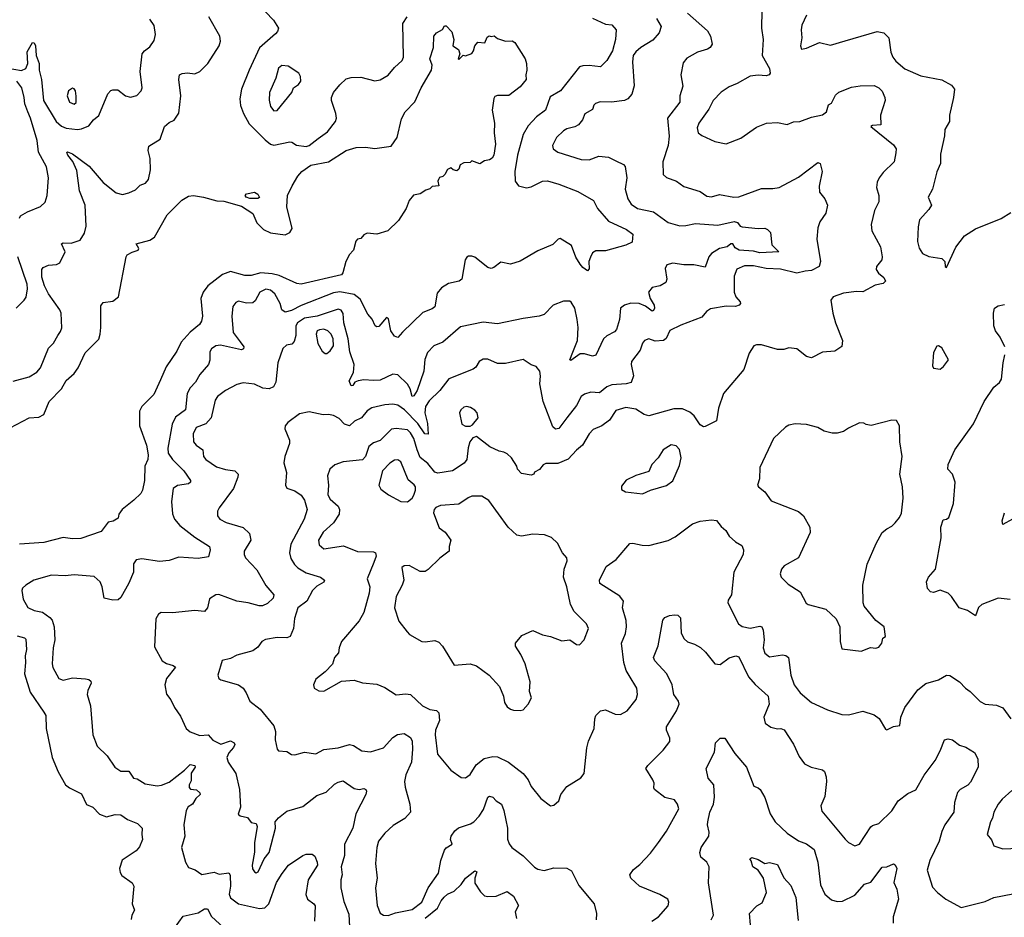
# Model space of a CAD drawing. Extents: x 2199565 to 2323334, y 894172 to 1018966.
# Tile 19 of 256: x 2224216 to 2230334, y 929392 to 934968. Entities that reach past the tile are written whole.
import ezdxf

# ---------------------------------------------------------------- set-up
doc = ezdxf.new("R2010")
doc.units = 0

msp = doc.modelspace()

# ---------------------------------------------------------------- linework, layer by layer
at = {"layer": '0CON10XD'}
for points in [[(2225695, 935066.2), (2225793.9, 934963.9), (2225823.3, 934915), (2225818.8, 934895), (2225805, 934878.8), (2225707, 934793), (2225641.2, 934655), (2225593.4, 934536.6), (2225583.2, 934475), (2225587.9, 934435), (2225606, 934385), (2225640.9, 934320.9), (2225740.5, 934220.5), (2225775, 934194.4), (2225795, 934188.1), (2225895, 934208.5), (2225906.9, 934206.9), (2225935, 934187.8), (2225995, 934180.4), (2226015, 934185.5), (2226070.5, 934229.5), (2226129.4, 934270.6), (2226177.6, 934335), (2226183.5, 934355), (2226181.2, 934385), (2226154.1, 934465), (2226153.8, 934485), (2226165, 934515.6), (2226205, 934563.3), (2226245, 934600), (2226275, 934609.2), (2226335, 934610), (2226422.3, 934587.7), (2226456.6, 934593.4), (2226505, 934622), (2226545, 934671.2), (2226593.3, 934715), (2226600, 934735), (2226595.8, 934944.2), (2226624.3, 934985.7)], [(2224175, 932722.5), (2224275, 932749.4), (2224321.7, 932778.3), (2224344.4, 932805), (2224395, 932928), (2224425, 932957.5), (2224453.1, 933005), (2224470.3, 933029.7), (2224477, 933053), (2224472.9, 933145), (2224465.5, 933165), (2224395, 933264.5), (2224369.4, 933315), (2224352.7, 933367.3), (2224353.3, 933416.7), (2224362.5, 933427.5), (2224395, 933442.2), (2224445, 933447.3), (2224465, 933458.1), (2224497.8, 933525), (2224475.8, 933575), (2224485, 933580.5), (2224535, 933580), (2224591.7, 933598.3), (2224619.4, 933640.6), (2224629.6, 933685), (2224622.3, 933815), (2224588.1, 933905), (2224570.7, 934030.7), (2224546, 934086), (2224514.4, 934125), (2224508.3, 934141.7), (2224513.9, 934146.1), (2224545, 934134.4), (2224648.3, 934058.3), (2224735.4, 933955.4), (2224815, 933892.5), (2224855, 933880.6), (2224895, 933891.1), (2224935, 933910.8), (2224965, 933938.8), (2224997.3, 933952.7), (2225015.7, 933974.3), (2225029.2, 934035), (2225025.6, 934105), (2225014.5, 934155), (2225018.5, 934181.5), (2225088, 934225), (2225115, 934304), (2225145, 934329.4), (2225175.9, 934344.1), (2225204, 934386), (2225216.9, 934495), (2225203.8, 934595), (2225208.8, 934625), (2225225.8, 934634.2), (2225258.3, 934638.3), (2225305, 934630.8), (2225335, 934645.6), (2225384.5, 934695.5), (2225455.7, 934805), (2225462.9, 934835), (2225460, 934865), (2225392, 934985)], [(2228365, 935008), (2228488.9, 934898.9), (2228507.5, 934865), (2228518, 934815), (2228506.2, 934795), (2228490, 934785), (2228426.7, 934765), (2228361.7, 934728.3), (2228339.5, 934700.5), (2228324.4, 934625), (2228336.9, 934555), (2228318.1, 934495), (2228318.1, 934455), (2228241.9, 934355), (2228251.8, 934245), (2228244.7, 934185), (2228212.9, 934085), (2228214.3, 934005), (2228235, 933987.1), (2228296.2, 933965), (2228342.1, 933932.1), (2228445, 933899.4), (2228485, 933871.9), (2228515, 933867.8), (2228565, 933880.6), (2228654.3, 933865.7), (2228685, 933866.7), (2228825, 933918.9), (2228895, 933918.1), (2228935, 933924.4), (2229055, 933988.9), (2229175, 934081.2), (2229190, 934075), (2229202.5, 934025), (2229184.4, 933934.4), (2229185.8, 933895.8), (2229218.8, 933855), (2229236.2, 933815), (2229225.7, 933765), (2229188.7, 933711.3), (2229175.6, 933675), (2229170, 933605), (2229190.9, 933465), (2229184.2, 933435), (2229135, 933409.1), (2229096.4, 933406.4), (2229045, 933393.2), (2228942.6, 933417.4), (2228855, 933421.5), (2228775, 933438.9), (2228718.7, 933438.7), (2228672.4, 933417.6), (2228654.7, 933375.3), (2228655.9, 933275), (2228665.8, 933245.8), (2228692.5, 933215), (2228694, 933205), (2228686, 933195), (2228663.8, 933186.2), (2228605, 933187.5), (2228508.3, 933171.7), (2228484, 933155), (2228455, 933118.6), (2228325, 933070.5), (2228255, 933036.2), (2228232.1, 932987.9), (2228215.6, 932974.4), (2228165, 932971.2), (2228125, 932985.6), (2228098, 932975), (2228085, 932958.8), (2228070.6, 932915), (2228018.2, 932845), (2228015.5, 932825), (2228030, 932755), (2228015.6, 932714.4), (2227985, 932706.5), (2227895, 932700), (2227865, 932687.1), (2227819.5, 932650.5), (2227765, 932653.6), (2227725, 932642.2), (2227705, 932625.8), (2227675, 932570), (2227615.8, 932494.2), (2227565, 932427.5), (2227544.4, 932424.4), (2227527.8, 932437.8), (2227468.8, 932595), (2227447.5, 932705), (2227452.5, 932752.5), (2227448.8, 932785), (2227425, 932813.3), (2227394.3, 932824.3), (2227345, 932856), (2227235, 932832.5), (2227185, 932831.2), (2227125, 932858), (2227095, 932858.8), (2227070, 932845), (2227050.7, 932809.3), (2227034.1, 932795.9), (2226882.6, 932737.4), (2226826.2, 932665), (2226760.2, 932599.8), (2226738, 932565), (2226732.4, 932525), (2226749.6, 932459.6), (2226755, 932392.5), (2226734.1, 932395), (2226689.8, 932459.8), (2226607.2, 932545), (2226565, 932573.2), (2226535, 932578.9), (2226485, 932575.4), (2226405, 932556.5), (2226375, 932538.1), (2226339.2, 932495), (2226296.4, 932473.6), (2226265, 932445.6), (2226235, 932454.5), (2226200.6, 932490.6), (2226165, 932509.4), (2226135, 932515.7), (2226102.3, 932512.3), (2226015, 932531.2), (2225955, 932518.8), (2225881.2, 932465), (2225866.2, 932445), (2225863.6, 932426.4), (2225892.5, 932355), (2225893.3, 932335), (2225864, 932255), (2225857.5, 932215), (2225874.2, 932155), (2225866.7, 932075), (2225876.4, 932056.4), (2225925, 932041.2), (2225965, 932013.8), (2225985, 931983.3), (2226002.5, 931925), (2225982.9, 931865), (2225900.4, 931709.6), (2225892.9, 931655), (2225899.8, 931619.8), (2225922.7, 931582.7), (2225943.5, 931563.5), (2225995, 931531.8), (2226084.3, 931504.3), (2226110, 931485), (2226105, 931473.8), (2226062.4, 931447.6), (2226035, 931422), (2226000, 931355), (2225945, 931313.8), (2225923.2, 931246.8), (2225917.1, 931185), (2225895.8, 931135), (2225875, 931128.5), (2225815, 931130), (2225743.6, 931116.4), (2225720, 931105), (2225695, 931070), (2225665, 931046.2), (2225565, 931020), (2225525, 931000), (2225475, 930987.5), (2225448, 930895), (2225453.3, 930875), (2225465, 930866.2), (2225575, 930835.7), (2225603.8, 930815), (2225623.8, 930785), (2225645, 930733.3), (2225710, 930685), (2225795, 930580), (2225805.6, 930545.6), (2225804.3, 930494.3), (2225815.8, 930435.8), (2225823.3, 930425), (2225875, 930422), (2225905, 930403.8), (2225925, 930400), (2225985, 930417.5), (2226055, 930406), (2226105, 930434.3), (2226195, 930444.5), (2226265, 930464.4), (2226289.1, 930459.1), (2226342.5, 930425), (2226395, 930418.6), (2226475.7, 930445), (2226535, 930508.6), (2226563.9, 930526.1), (2226605, 930533.3), (2226645, 930508.6), (2226654.6, 930485), (2226657.3, 930435), (2226650, 930355), (2226615, 930276.2), (2226607.1, 930235), (2226610.9, 930200.9), (2226640, 930095), (2226644, 930045), (2226610, 930005), (2226537.4, 929962.6), (2226484.2, 929915), (2226446.2, 929863.8), (2226434.5, 929825), (2226426.9, 929725), (2226436.2, 929635), (2226427.1, 929575), (2226436.7, 929465), (2226455, 929418), (2226477.5, 929405), (2226505, 929403.1), (2226550.9, 929419.1), (2226655, 929439.7), (2226714.4, 929485.6), (2226754.7, 929575.3), (2226818.8, 929665), (2226833.2, 929745), (2226855, 929808.8), (2226865, 929823.8), (2226902.5, 929845), (2226893.8, 929875), (2226896.2, 929895), (2226920.7, 929929.3), (2226942.4, 929947.6), (2227017.6, 929972.4), (2227038, 929985), (2227070.4, 930019.6), (2227097.8, 930062.2), (2227125, 930138.8), (2227135, 930143.8), (2227155, 930138.8), (2227176.1, 930116.1), (2227208.8, 930095), (2227224.5, 930054.5), (2227236.5, 929995), (2227246.1, 929945), (2227246.3, 929876.3), (2227257.2, 929847.2), (2227274.2, 929825), (2227344, 929774), (2227415, 929702.9), (2227435, 929690), (2227475, 929681.9), (2227535, 929699.4), (2227615, 929696), (2227645, 929680), (2227689.5, 929589.5), (2227785.8, 929475), (2227799.2, 929415), (2227798.6, 929375)], [(2228828.1, 935025), (2228825.6, 934915), (2228835.6, 934844.4), (2228829.1, 934745), (2228874.3, 934665), (2228880, 934635), (2228873.8, 934625), (2228855, 934618.9), (2228805, 934621.9), (2228755, 934615.7), (2228675, 934571.4), (2228625, 934551.4), (2228575, 934518), (2228525.6, 934465), (2228497.4, 934412.6), (2228435.7, 934325), (2228425.8, 934295), (2228432, 934265), (2228455, 934248), (2228535, 934211.4), (2228605, 934197.1), (2228697.9, 934232.1), (2228795, 934300), (2228855.9, 934324.1), (2228925, 934328.8), (2228985, 934316.7), (2229025, 934332), (2229064, 934336), (2229135, 934362), (2229205, 934377.5), (2229230, 934395), (2229241.7, 934438.3), (2229260, 934450), (2229285, 934498.8), (2229305, 934518), (2229385, 934549.2), (2229437.7, 934557.7), (2229525, 934558.8), (2229554.1, 934544.1), (2229575, 934523.3), (2229592, 934485), (2229594, 934465), (2229564.2, 934375), (2229567.5, 934315), (2229515, 934311.2), (2229503.8, 934305), (2229645, 934190.9), (2229662.2, 934165), (2229659.1, 934140.9), (2229649.2, 934085), (2229580.9, 934019.1), (2229556, 933985), (2229545, 933957.5), (2229540.8, 933925), (2229554.3, 933875), (2229554.4, 933835.6), (2229527.9, 933782.1), (2229507.1, 933695), (2229511.4, 933655), (2229565, 933556.2), (2229574.6, 933495), (2229572.9, 933475), (2229540.6, 933435), (2229536.9, 933415), (2229552.4, 933392.4), (2229586, 933365), (2229595.8, 933344.2), (2229580.3, 933329.7), (2229532.4, 933317.6), (2229455, 933278), (2229415, 933280), (2229335, 933268.6), (2229271.2, 933245), (2229256.7, 933225), (2229267.8, 933145), (2229284.7, 933084.7), (2229328, 932975), (2229323.6, 932936.4), (2229281.7, 932908.3), (2229205, 932901.2), (2229135, 932866.7), (2229105, 932876), (2229045, 932922.9), (2228995, 932928.1), (2228965, 932919.2), (2228925, 932918), (2228825, 932948.6), (2228795, 932948.6), (2228778.3, 932941.7), (2228748.8, 932895), (2228715.8, 932794.2), (2228590, 932645), (2228558, 932555), (2228546, 932475), (2228475, 932441.2), (2228465, 932438.8), (2228445, 932451.2), (2228405.9, 932505.9), (2228380.3, 932530.3), (2228335, 932550.4), (2228279.8, 932550.2), (2228125, 932506.1), (2228095.2, 932515.2), (2228045, 932548.4), (2227982.4, 932557.6), (2227920.9, 932539.1), (2227880, 932480), (2227832.5, 932445), (2227778.3, 932421.7), (2227754.4, 932395.6), (2227712.5, 932325), (2227675, 932293.5), (2227625, 932237.5), (2227560.3, 932209.7), (2227485, 932211.2), (2227468, 932202), (2227445, 932172.5), (2227415, 932157.5), (2227410, 932145), (2227395, 932137.5), (2227335, 932147.5), (2227310, 932175), (2227304, 932195), (2227272.5, 932245), (2227245, 932270.8), (2227225, 932282), (2227195, 932286.7), (2227137.5, 932315), (2227055, 932377.5), (2227030.7, 932369.3), (2227013.3, 932345), (2227001.7, 932308.3), (2226994.1, 932235.9), (2226978.3, 932211.7), (2226905.5, 932164.5), (2226815, 932151.1), (2226795, 932157.1), (2226751.5, 932211.5), (2226705, 932248.6), (2226684.8, 932294.8), (2226665.2, 932365), (2226645, 932400.4), (2226625, 932420), (2226555, 932428.8), (2226526, 932424), (2226455.8, 932354.2), (2226415, 932338.9), (2226385, 932315.5), (2226365.5, 932255), (2226346, 932234), (2226225, 932220.6), (2226175, 932202.7), (2226143.2, 932175), (2226129.2, 932135), (2226134.1, 932075), (2226130.8, 932015), (2226145, 931988.1), (2226195.7, 931945), (2226202.9, 931925), (2226201.1, 931895), (2226165, 931841.9), (2226101.9, 931785), (2226072.5, 931735), (2226076.7, 931705), (2226105, 931681.2), (2226228.3, 931698.3), (2226315, 931664), (2226415, 931661.4), (2226427.5, 931655), (2226430, 931635), (2226417.1, 931595), (2226374, 931495), (2226390.6, 931445), (2226388.1, 931405), (2226354.4, 931285), (2226325.8, 931234.2), (2226215.7, 931105), (2226200.8, 931065), (2226197.5, 931035), (2226171.4, 931005), (2226159.2, 930965), (2226114.2, 930915.8), (2226055, 930871.2), (2226041.2, 930835), (2226046.2, 930815), (2226075, 930797.5), (2226105, 930795.8), (2226215, 930858), (2226295, 930864), (2226345, 930848.8), (2226435, 930840), (2226485, 930820), (2226555, 930773.3), (2226615, 930780), (2226645, 930776), (2226718, 930705), (2226765, 930681.9), (2226805, 930677.1), (2226821.2, 930661.2), (2226823.6, 930615), (2226799.5, 930555), (2226797.8, 930525), (2226812.5, 930405), (2226894.6, 930304.6), (2226959.1, 930259.1), (2226985, 930257.5), (2227015, 930278), (2227051.7, 930338.3), (2227102.7, 930377.3), (2227155, 930390), (2227185, 930387.5), (2227252.5, 930355), (2227344.3, 930285), (2227374.4, 930245), (2227393.1, 930205), (2227455, 930128.8), (2227514.1, 930084.1), (2227535, 930088.8), (2227565.5, 930114.5), (2227578.8, 930155), (2227615, 930203.3), (2227702.3, 930257.7), (2227724.2, 930285.8), (2227740, 930445), (2227750, 930485), (2227786.2, 930565), (2227788.8, 930625), (2227796.7, 930645), (2227825, 930673.3), (2227855, 930680), (2227915, 930654), (2227948.8, 930651.2), (2227991.2, 930675), (2228046, 930745), (2228054, 930775), (2228050.8, 930815), (2228003.8, 930893.8), (2227984.6, 930924.6), (2227970, 930975), (2227955.6, 931094.4), (2227979.2, 931155), (2227986.9, 931195), (2227984.4, 931235), (2227961.2, 931315), (2227968, 931355), (2227945, 931385.8), (2227820.8, 931465), (2227818, 931485), (2227859.5, 931570.5), (2227922, 931615), (2228007.3, 931712.7), (2228025, 931715.6), (2228083.1, 931703.1), (2228125, 931702), (2228245, 931732.7), (2228288, 931755), (2228396.7, 931835), (2228445, 931852), (2228515, 931861.2), (2228545, 931856.7), (2228575, 931818.8), (2228603.8, 931795), (2228625, 931760), (2228664.5, 931724.5), (2228702.1, 931702.1), (2228712.5, 931675), (2228711.9, 931645), (2228652.5, 931535), (2228638.6, 931395), (2228618.3, 931361.7), (2228615.8, 931345), (2228682.5, 931215), (2228705, 931198.9), (2228755, 931186.9), (2228815, 931199.4), (2228827.5, 931195), (2228836.4, 931175), (2228841.2, 931115), (2228835.4, 931065), (2228845, 931032), (2228875, 931010.5), (2228955, 931021.1), (2228977.3, 931017.3), (2228994, 931005), (2229007.3, 930895), (2229029.1, 930835), (2229065.3, 930785.3), (2229135, 930726.5), (2229235, 930680.8), (2229325, 930650.8), (2229365, 930650), (2229455, 930671.9), (2229525, 930650), (2229555.8, 930625.8), (2229595, 930560), (2229605, 930556.7), (2229645, 930577.5), (2229685, 930582.5), (2229691.2, 930635), (2229715.8, 930694.2), (2229795.8, 930804.2), (2229845.8, 930844.2), (2229925, 930865.7), (2229975.8, 930895.8), (2229995, 930894.3), (2230056, 930855), (2230092, 930815), (2230121.2, 930795), (2230185, 930732.5), (2230215, 930716.2), (2230285, 930709.2), (2230325, 930693.8), (2230374.5, 930624.5)], [(2229105.8, 934995), (2229075.8, 934934.2), (2229070.8, 934905), (2229076, 934855), (2229066.7, 934805), (2229073.3, 934785), (2229105, 934790), (2229185, 934826.2), (2229255, 934808.8), (2229345, 934836.9), (2229545, 934894.3), (2229585, 934886), (2229615.5, 934855.5), (2229628.5, 934765), (2229641.1, 934735), (2229659.6, 934709.6), (2229715, 934661.5), (2229815, 934618.6), (2229945, 934594.3), (2230005, 934560), (2230024, 934535), (2230019.2, 934485), (2229994.2, 934375), (2229994, 934335), (2229963.8, 934285), (2229963, 934247), (2229938.3, 934131.7), (2229937.5, 934075), (2229915, 934022.5), (2229888, 933915), (2229861.2, 933865), (2229880.8, 933815), (2229865, 933788.8), (2229806.7, 933725), (2229798.3, 933681.7), (2229795, 933590), (2229805, 933547.5), (2229826.2, 933515), (2229865, 933495.8), (2229945, 933484), (2229963.8, 933465), (2229967.5, 933435), (2229975, 933427.5), (2230033.8, 933555), (2230085.7, 933624.3), (2230155, 933668.8), (2230315, 933733.3), (2230375, 933768.8)], [(2224132.5, 934667.5), (2224227.6, 934652.4), (2224255, 934664.2), (2224267.3, 934695), (2224262.6, 934767.4), (2224295, 934825.7), (2224305, 934823.1), (2224313.2, 934805), (2224318.7, 934745), (2224336, 934695), (2224336.7, 934655), (2224352, 934595), (2224364.7, 934465), (2224442.7, 934335), (2224475, 934306.2), (2224505, 934293.7), (2224575, 934285.3), (2224600.9, 934289.1), (2224645, 934308.5), (2224674.4, 934345), (2224707.2, 934372.8), (2224763, 934507), (2224782.2, 934527.8), (2224795, 934532.5), (2224825, 934530.8), (2224873.3, 934495), (2224905, 934486.9), (2224944.4, 934495.6), (2224970, 934525), (2224977.5, 934545), (2224963.9, 934645), (2224977.9, 934755), (2224990.6, 934775), (2225025, 934799.2), (2225051.7, 934838.3), (2225060, 934875), (2225052.3, 934932.3), (2225025, 934971.2)], [(2224157.4, 932432.6), (2224275, 932493.6), (2224335, 932498.1), (2224365.4, 932514.6), (2224400, 932595), (2224476.1, 932673.9), (2224504, 932726), (2224555, 932768.9), (2224579.6, 932805), (2224622.7, 932897.3), (2224707.2, 932982.8), (2224716.9, 933015), (2224720, 933055), (2224719.5, 933190.5), (2224735, 933211.2), (2224795, 933218.5), (2224829.2, 933245), (2224876.7, 933495), (2224884.2, 933505.8), (2224915, 933523.8), (2224952.5, 933535), (2224956.4, 933546.4), (2224940, 933575), (2225025, 933598), (2225052.6, 933617.4), (2225133.2, 933755), (2225224.4, 933845.6), (2225265, 933871.2), (2225295.3, 933874.7), (2225358, 933865), (2225441.7, 933841.7), (2225485, 933840), (2225595, 933809.5), (2225665, 933762.7), (2225690, 933705), (2225730, 933665), (2225775, 933642.9), (2225865, 933631.4), (2225895, 933645.8), (2225908.9, 933671.1), (2225875.4, 933805), (2225880.8, 933875), (2225908.5, 933935), (2225945, 933995.6), (2225970, 934025), (2226025, 934064), (2226135, 934085.5), (2226245, 934155.7), (2226306.4, 934173.6), (2226364.1, 934175.9), (2226422.9, 934167.1), (2226525, 934181.9), (2226561.4, 934235), (2226587.8, 934352.2), (2226612, 934395), (2226672, 934458), (2226710, 934545), (2226775.5, 934654.5), (2226778.6, 934685), (2226764.7, 934725.3), (2226786.2, 934795), (2226790, 934865), (2226805, 934886.7), (2226843, 934907), (2226855, 934930), (2226865, 934930), (2226901.7, 934891.7), (2226913.8, 934845), (2226907.5, 934805), (2226941.7, 934781.7), (2226950, 934755), (2226940, 934725), (2226945, 934720), (2226972.5, 934747.5), (2226985, 934742.5), (2227025, 934757.5), (2227035.9, 934774.1), (2227043.9, 934806.1), (2227063, 934827), (2227107, 934823), (2227120, 934860), (2227133.3, 934866.7), (2227145, 934862.5), (2227165, 934866.7), (2227185, 934850), (2227235, 934833.3), (2227275, 934836), (2227293.3, 934825), (2227357.1, 934725), (2227365.8, 934695), (2227366.4, 934653.6), (2227360, 934625), (2227362.5, 934595), (2227325, 934550), (2227255, 934497.5), (2227183.9, 934496.1), (2227168.8, 934491.2), (2227161.2, 934478.8), (2227152.5, 934405), (2227167.1, 934325), (2227164.2, 934265), (2227172.2, 934195), (2227161.4, 934125), (2227152.7, 934107.3), (2227135, 934096.2), (2227105, 934090), (2227075, 934071.2), (2227025, 934090), (2227015, 934080), (2226975, 934077.5), (2226952.5, 934065), (2226945, 934040), (2226931.7, 934028.3), (2226910, 934035), (2226895, 934047.5), (2226875, 934037.5), (2226857.5, 934005), (2226846.1, 933993.9), (2226825, 933986.7), (2226817.5, 933975), (2226813.8, 933963.8), (2226820, 933935), (2226778.3, 933931.7), (2226765, 933917.5), (2226740.5, 933909.5), (2226705, 933886.2), (2226662.9, 933877.1), (2226635.8, 933844.2), (2226618, 933795), (2226569.8, 933720.2), (2226504.4, 933655.6), (2226435, 933635.7), (2226375, 933640.8), (2226355, 933631.2), (2226335, 933607.5), (2226315, 933603.3), (2226305, 933592.5), (2226290.6, 933535), (2226263.1, 933506.9), (2226257.7, 933492.3), (2226242.5, 933465), (2226223.5, 933395), (2226215, 933382.9), (2225965, 933325.5), (2225938.7, 933328.7), (2225828.5, 933378.5), (2225785, 933389.8), (2225715, 933394.8), (2225655, 933378.4), (2225615, 933377.7), (2225525, 933403.9), (2225475.4, 933385), (2225385.4, 933315), (2225355.3, 933275), (2225342.4, 933235), (2225352.2, 933125), (2225345.4, 933094.6), (2225333.1, 933075), (2225274.2, 933025.8), (2225219.6, 932965), (2225192.1, 932907.9), (2225125, 932810.8), (2225090.2, 932729.8), (2225049.9, 932640.1), (2224975.5, 932565), (2224961.1, 932535), (2224960.6, 932445), (2225004.4, 932325), (2225014.5, 932265), (2225011.1, 932235), (2224992.9, 932195), (2224991.6, 932105), (2224978.8, 932045), (2224968, 932025), (2224925, 931983.5), (2224852.5, 931925), (2224832.5, 931895), (2224828.3, 931871.7), (2224797.5, 931852.5), (2224765, 931846.2), (2224721.2, 931788.8), (2224595, 931744.4), (2224545, 931743.5), (2224485, 931751.5), (2224365, 931718.9), (2224215, 931708.9)], [(2227775, 934976.2), (2227855, 934940.6), (2227896.2, 934935), (2227922, 934905), (2227918.5, 934845), (2227898.5, 934775), (2227865, 934713.8), (2227825, 934673.8), (2227755, 934683.2), (2227715, 934681.5), (2227695, 934674.4), (2227576.2, 934525), (2227512.6, 934487.4), (2227483.1, 934405), (2227427.5, 934365), (2227375, 934309.1), (2227344.8, 934255), (2227308.2, 934125), (2227293.1, 934025), (2227295.4, 933965), (2227315, 933934.5), (2227365, 933922.7), (2227395, 933928.5), (2227464.3, 933964.3), (2227495, 933965.5), (2227565, 933946.4), (2227685, 933900), (2227781.2, 933845), (2227805.7, 933795), (2227875.3, 933715.3), (2227986.2, 933665), (2228026.7, 933635), (2228022.5, 933585), (2227982.4, 933567.6), (2227855, 933531.4), (2227795, 933532.5), (2227775, 933518.8), (2227762.5, 933492.5), (2227751.9, 933465), (2227755, 933420), (2227745, 933407.5), (2227715, 933428), (2227697.9, 933447.9), (2227671.8, 933491.8), (2227645.3, 933565.3), (2227575, 933608.6), (2227562, 933605), (2227529.7, 933570.3), (2227435, 933530.9), (2227325, 933467.5), (2227265, 933448.9), (2227205, 933461.2), (2227162.3, 933427.7), (2227145, 933421.2), (2227125, 933428.8), (2227045, 933492), (2227025, 933499.2), (2227005, 933498), (2226995, 933493.3), (2226984, 933475), (2226962.5, 933355), (2226945.8, 933344.2), (2226880.9, 933329.1), (2226837.9, 933302.1), (2226810.6, 933269.4), (2226795, 933183.8), (2226779.1, 933170.9), (2226720.9, 933149.1), (2226595, 933026), (2226565, 932993.8), (2226545, 933001.2), (2226522.5, 933035), (2226508.6, 933108.6), (2226495, 933117.5), (2226448.1, 933061.9), (2226435, 933060), (2226425.6, 933065.6), (2226407.1, 933107.1), (2226378.6, 933138.6), (2226332.4, 933232.4), (2226295, 933260.5), (2226205, 933277.1), (2226165, 933271.2), (2225965, 933192.1), (2225905, 933161.2), (2225865, 933150.4), (2225844.2, 933164.2), (2225833.4, 933205), (2225801.2, 933265), (2225775, 933286.8), (2225745, 933293.1), (2225707.8, 933275), (2225678.6, 933221.4), (2225665, 933208.6), (2225625, 933206.7), (2225575, 933219.2), (2225558.8, 933211.2), (2225540, 933185), (2225533.2, 933126.8), (2225543.2, 933025), (2225585, 932965.6), (2225609.1, 932935), (2225607.5, 932922.5), (2225595, 932916.9), (2225464.6, 932945.4), (2225435, 932941.1), (2225407.2, 932922.8), (2225396.9, 932905), (2225396.6, 932853.4), (2225390, 932825), (2225335, 932762.9), (2225307.5, 932715), (2225275, 932680), (2225257.3, 932645), (2225246.7, 932545), (2225185, 932498.5), (2225162.5, 932455), (2225136.8, 932305), (2225138.9, 932275), (2225165, 932234.6), (2225235.4, 932165), (2225277.5, 932105), (2225277.5, 932095), (2225265, 932083.3), (2225195.5, 932074.5), (2225169.2, 932055), (2225160, 931975), (2225165, 931897.5), (2225178.6, 931865), (2225211.1, 931825), (2225304, 931754), (2225395.8, 931695), (2225398.9, 931675), (2225388.8, 931631.2), (2225325, 931620.9), (2225205, 931627.9), (2225145, 931607.8), (2225085, 931600.8), (2224975, 931618.9), (2224938.7, 931611.3), (2224922.1, 931587.9), (2224922.7, 931535), (2224893.5, 931466.5), (2224845, 931377.5), (2224826.9, 931363.1), (2224795, 931360.8), (2224740.6, 931375), (2224727.9, 931445), (2224716.4, 931475), (2224679.1, 931509.1), (2224555, 931520), (2224497.9, 931512.1), (2224413.6, 931516.4), (2224303.3, 931485), (2224253.3, 931455), (2224234.2, 931435.8), (2224228.8, 931421.2), (2224237.3, 931367.3), (2224265.8, 931315.8), (2224305, 931298.1), (2224357.4, 931287.4), (2224404.1, 931254.1), (2224417, 931237), (2224429.4, 931195), (2224433.3, 931115), (2224423.5, 931065), (2224417, 930967), (2224422.7, 930942.7), (2224459.2, 930875), (2224485, 930864.5), (2224545, 930878.2), (2224625, 930873.8), (2224645, 930869.1), (2224657.5, 930857.5), (2224659.2, 930845), (2224639.8, 930800.2), (2224635.5, 930775), (2224656.7, 930705), (2224670, 930525), (2224697.5, 930455), (2224759.2, 930395), (2224808, 930325), (2224845, 930300), (2224895, 930300), (2224922.5, 930255), (2224945, 930252.5), (2224995, 930221.2), (2225069.1, 930209.1), (2225097.2, 930212.8), (2225145, 930230.6), (2225239.2, 930305), (2225275, 930341.6), (2225304.4, 930335), (2225305.4, 930325), (2225282.3, 930287.8), (2225281.7, 930238.3), (2225269.4, 930215), (2225268.3, 930198.3), (2225277.8, 930187.8), (2225315, 930182.9), (2225335.3, 930165.3), (2225338.1, 930155), (2225310.5, 930129.5), (2225288.9, 930095), (2225262.7, 930077.3), (2225250, 930055), (2225236.5, 929965), (2225241.5, 929895), (2225220.6, 929825), (2225245.6, 929735), (2225265, 929700), (2225306.7, 929686.7), (2225348.3, 929658.3), (2225425, 929671.2), (2225455, 929660), (2225515, 929668.8), (2225524.3, 929654.3), (2225526.5, 929585), (2225518.2, 929535), (2225525, 929512), (2225574.6, 929474.6), (2225705.9, 929445.9), (2225739.7, 929450.3), (2225765, 929476), (2225812.4, 929607.6), (2225846.3, 929663.7), (2225885.3, 929714.7), (2225975, 929776.5), (2225995, 929783.2), (2226033.5, 929783.5), (2226050.8, 929770.8), (2226064.7, 929735), (2226065.9, 929715), (2226009.2, 929625), (2225993.5, 929533.5), (2226005, 929503.8), (2226044.5, 929474.5), (2226052.2, 929462.2), (2226047.8, 929367.8)], [(2228172.2, 934975), (2228201.9, 934925), (2228189.5, 934885), (2228149.9, 934840.1), (2228075, 934795.5), (2228045, 934768.9), (2228028.5, 934745), (2228024.6, 934705), (2228034.3, 934555.7), (2228019.4, 934505), (2227995, 934475.7), (2227975, 934465.6), (2227894.2, 934454.2), (2227822.3, 934457.7), (2227793, 934447), (2227783, 934437), (2227775, 934410), (2227727, 934383), (2227712.5, 934345), (2227687.5, 934315), (2227665, 934301.2), (2227615, 934289.2), (2227595, 934277.5), (2227552.5, 934235), (2227526.7, 934185), (2227530, 934165), (2227560, 934145), (2227705, 934098.2), (2227755, 934096.7), (2227815, 934119.2), (2227874.2, 934114.2), (2227921.2, 934091.2), (2227968.8, 934068.8), (2227978.8, 934055), (2227988, 933985), (2227978.7, 933915), (2227994.6, 933855), (2228015, 933821.9), (2228055, 933794.5), (2228155, 933774.6), (2228245, 933707.1), (2228317.8, 933687.8), (2228355, 933688.9), (2228415, 933701.5), (2228555, 933691.3), (2228655, 933714.3), (2228676.7, 933706.7), (2228693.5, 933685), (2228705, 933681.1), (2228805, 933670.6), (2228845, 933672.6), (2228862.9, 933665), (2228881.2, 933645), (2228889.9, 933569.9), (2228932.5, 933525), (2228815, 933520.2), (2228775, 933529.3), (2228687.1, 933535), (2228660.7, 933550.7), (2228646.8, 933575), (2228635, 933575.8), (2228612.8, 933557.2), (2228565, 933547.1), (2228514.4, 933515), (2228498.9, 933495), (2228475, 933431.2), (2228405, 933444.6), (2228343.7, 933443.7), (2228275, 933454.4), (2228237.5, 933445), (2228227.7, 933422.3), (2228237.1, 933355), (2228230, 933335), (2228195.5, 933314.5), (2228146.9, 933303.1), (2228124, 933275), (2228132.7, 933235), (2228158.3, 933195), (2228160.7, 933175), (2228155, 933160), (2228145, 933157.5), (2228105, 933188.4), (2228065, 933204.4), (2228013.2, 933206.8), (2227973.3, 933195), (2227948.8, 933175), (2227942.9, 933105), (2227925, 933043.3), (2227911.7, 933028.3), (2227865, 933004.4), (2227844.1, 932985.9), (2227796.6, 932883.4), (2227775, 932877.1), (2227725, 932892.5), (2227697.9, 932892.1), (2227641.2, 932851.2), (2227634.4, 932855), (2227653, 932903), (2227682.5, 932975), (2227685.4, 933055), (2227679.6, 933105), (2227664.5, 933174.5), (2227643, 933213), (2227635, 933220), (2227595, 933218.9), (2227530.8, 933195), (2227475, 933137.1), (2227444.5, 933125.5), (2227345, 933111.8), (2227185, 933077.3), (2227095, 933088.4), (2226955, 933059.2), (2226845, 932963.3), (2226788.3, 932941.7), (2226748.9, 932901.1), (2226732.7, 932857.3), (2226726.2, 932785), (2226684.7, 932665), (2226665, 932630), (2226655, 932627.5), (2226642.1, 932675), (2226625, 932704.4)], [(2225795, 934401.2), (2225815, 934403.8), (2225906.7, 934515), (2225916.7, 934545), (2225948.8, 934565), (2225962, 934585), (2225960, 934615), (2225950, 934635), (2225885, 934678.9), (2225845, 934682.5), (2225825, 934666.2), (2225806.6, 934603.4), (2225768.9, 934515), (2225767, 934467), (2225775, 934427.5), (2225795, 934401.2)], [(2224214.6, 933735.4), (2224221.8, 933748.2), (2224265, 933774.4), (2224345, 933807.1), (2224374.2, 933835), (2224386.9, 933875), (2224395.5, 933985), (2224383.4, 934053.4), (2224333.1, 934145), (2224325, 934216.7), (2224283.9, 934355), (2224265.7, 934394.3), (2224247.3, 934445), (2224243.9, 934485), (2224228.2, 934545), (2224198.9, 934585)], [(2224555, 934442.5), (2224566.4, 934453.6), (2224567.8, 934492.2), (2224562.5, 934525), (2224555, 934538.8), (2224545, 934541.2), (2224520, 934525), (2224510.6, 934495), (2224525.5, 934455.5), (2224555, 934442.5)], [(2225645, 933856), (2225623.8, 933865), (2225617.5, 933875), (2225625, 933886.7), (2225675, 933896.7), (2225695, 933883.8), (2225705, 933863.8), (2225695, 933857.5), (2225645, 933856)], [(2224194.1, 933175.9), (2224244.4, 933225.6), (2224255.5, 933244.5), (2224265.4, 933294.6), (2224263.3, 933325), (2224204.7, 933495)], [(2226625, 932704.4), (2226565, 932760.8), (2226535, 932765.4), (2226455, 932728.9), (2226415, 932725.6), (2226355, 932731.2), (2226318.8, 932725), (2226298.1, 932715), (2226285, 932694.3), (2226275, 932693.1), (2226263.2, 932725), (2226289.7, 932775), (2226294.7, 932825), (2226266.9, 932905), (2226257.5, 932985), (2226229.4, 933085), (2226225, 933143.3), (2226212.8, 933162.8), (2226195, 933170), (2226064, 933126), (2225985, 933112.4), (2225942.8, 933085), (2225931.4, 933065), (2225931.1, 933005), (2225922.1, 932967.9), (2225907.2, 932952.8), (2225873.8, 932945), (2225851.9, 932925), (2225818.9, 932835), (2225808.2, 932715), (2225793, 932687), (2225765.4, 932674.6), (2225727.6, 932677.6), (2225675, 932703.3), (2225605, 932711.9), (2225565, 932700.6), (2225494, 932665), (2225445, 932627.5), (2225430, 932605), (2225406, 932495), (2225373.3, 932456.7), (2225312, 932435), (2225293.5, 932395), (2225295.8, 932345), (2225312, 932325), (2225352.9, 932295), (2225357.1, 932255), (2225372.5, 932235), (2225438.9, 932188.9), (2225495, 932172.9), (2225553.3, 932165), (2225573.1, 932145), (2225571.9, 932125), (2225543.8, 932056.2), (2225455.6, 931935), (2225446, 931915), (2225444, 931885), (2225458.8, 931865), (2225498.8, 931845), (2225605, 931812.7), (2225643.1, 931775), (2225652.2, 931735), (2225610.8, 931665), (2225610.8, 931645), (2225619.2, 931625), (2225689.2, 931549.2), (2225745, 931452), (2225796, 931395), (2225791.4, 931375), (2225755, 931341.9), (2225725, 931326.9), (2225703, 931327), (2225635, 931345.6), (2225564.6, 931354.6), (2225452.7, 931397.3), (2225435, 931393.8), (2225395, 931370), (2225382.5, 931315), (2225365, 931291.4), (2225305, 931297.1), (2225165, 931283.8), (2225095, 931285.6), (2225078.8, 931275), (2225061.2, 931245), (2225052.7, 931072.7), (2225102, 930985), (2225127.6, 930967.6), (2225170, 930955), (2225184, 930945), (2225127.1, 930875), (2225118.6, 930835), (2225128.3, 930778.3), (2225155, 930742.5), (2225178, 930695), (2225215, 930640), (2225250, 930565), (2225274.3, 930544.3), (2225335, 930521.9), (2225386, 930526), (2225415, 930492.5), (2225465, 930467.1), (2225525, 930486.8), (2225548.9, 930475), (2225551.9, 930465), (2225545, 930446.2), (2225515, 930413.8), (2225502.9, 930385), (2225510.8, 930355), (2225558.5, 930285), (2225581.4, 930185), (2225588.8, 930075), (2225572.5, 930032.5), (2225585, 930021.2), (2225630.8, 930010.8), (2225655, 929980), (2225685, 929973.8), (2225691.9, 929955), (2225674.3, 929855), (2225674.7, 929795.3), (2225660.5, 929715), (2225663.1, 929693.1), (2225675, 929674), (2225685, 929668.8), (2225697.5, 929675), (2225735.9, 929754.1), (2225765.4, 929795), (2225804.4, 929945), (2225804.2, 929985), (2225825, 930010), (2225875, 930051.2), (2225975, 930079.2), (2226061.8, 930148.3), (2226121.2, 930168.8), (2226171.4, 930218.6), (2226195, 930231.9), (2226225, 930240), (2226295, 930191.9), (2226325, 930185.6), (2226355, 930190.8), (2226367.5, 930185), (2226371.4, 930175), (2226366.5, 930155), (2226303.8, 930035), (2226285.3, 929945), (2226233.8, 929845), (2226233.4, 929775), (2226212.5, 929705), (2226219.2, 929655), (2226211.5, 929625), (2226211.1, 929575), (2226230.2, 929490.2), (2226261.3, 929411.3), (2226268.9, 929255)], [(2230337.3, 932935), (2230308.6, 932995), (2230279.2, 933035), (2230268, 933065), (2230266.4, 933143.6), (2230273.9, 933176.1), (2230295, 933190), (2230335, 933197.5)], [(2226125, 932892.9), (2226145, 932910), (2226165, 932941.4), (2226164.7, 932985), (2226151.1, 933015), (2226130, 933035), (2226105, 933044.7), (2226078.4, 933041.6), (2226065.3, 933034.7), (2226057.5, 933015), (2226069.1, 932955), (2226095, 932909.4), (2226113.6, 932893.6), (2226125, 932892.9)], [(2229935, 932797.5), (2229955.9, 932814.1), (2229986.7, 932855), (2229945, 932930), (2229925, 932942.5), (2229915, 932940), (2229895, 932900), (2229887, 932817), (2229895, 932803.3), (2229935, 932797.5)], [(2230370, 931365), (2230295, 931374.2), (2230195, 931335.5), (2230173.2, 931316.8), (2230155, 931263.8), (2230105, 931297.5), (2230053.6, 931313.6), (2230006.9, 931385), (2229985.4, 931405.4), (2229935, 931423.3), (2229895, 931410), (2229875, 931412.5), (2229856.2, 931435), (2229850, 931475), (2229863.3, 931505), (2229906.2, 931555), (2229940.7, 931749.3), (2229940, 931815), (2229955, 931860), (2229975, 931864.3), (2229988.5, 931875), (2230018.3, 931961.7), (2230028, 932095), (2230011.2, 932145), (2229984, 932175), (2229985.7, 932205), (2230027.5, 932295), (2230143.2, 932456.8), (2230208, 932595), (2230268.8, 932685), (2230305, 932712.9), (2230317.1, 932735), (2230326.2, 932835), (2230337.9, 932885)], [(2227015, 932442.5), (2227029.3, 932450.7), (2227065.7, 932494.3), (2227058, 932525), (2227045, 932541.2), (2227017.9, 932557.9), (2226995, 932564.2), (2226975, 932560), (2226956.2, 932545), (2226948.8, 932525), (2226963.8, 932455), (2226985, 932442.5), (2227015, 932442.5)], [(2229445, 931044), (2229501.7, 931068.3), (2229535, 931064), (2229555, 931070), (2229573.3, 931095), (2229580, 931125), (2229596.2, 931135), (2229586.7, 931195), (2229536.2, 931235), (2229464, 931325), (2229457.5, 931345), (2229455.9, 931454.1), (2229482.5, 931585), (2229537.3, 931712.7), (2229575, 931781.2), (2229603.3, 931805), (2229635, 931821.2), (2229655, 931841.2), (2229682, 931875), (2229695, 931902.5), (2229706.4, 931995), (2229701.4, 932065), (2229685.7, 932145), (2229700, 932255), (2229684, 932345), (2229683.6, 932443.6), (2229665, 932476.7), (2229635, 932480), (2229507.5, 932447.5), (2229475, 932452.5), (2229461.7, 932461.7), (2229435, 932462.5), (2229365, 932430), (2229335, 932408.8), (2229295, 932398), (2229265, 932398), (2229215, 932412), (2229175, 932434), (2229105, 932452), (2229035, 932458), (2228995, 932448), (2228974.4, 932435.6), (2228899.4, 932365), (2228815.4, 932185), (2228811.9, 932115), (2228801.4, 932075), (2228807.1, 932065), (2228845, 932034.2), (2228885, 931978), (2229055, 931913.3), (2229086.7, 931885), (2229126.2, 931815), (2229127.3, 931782.7), (2229055.8, 931624.2), (2228966.7, 931575), (2228948.8, 931555), (2228941.2, 931525), (2228946.7, 931505), (2228990.3, 931460.3), (2229065, 931413.3), (2229102, 931342), (2229115, 931333.8), (2229225, 931306.2), (2229290, 931245), (2229311.2, 931195), (2229313.8, 931105), (2229325, 931060), (2229445, 931044)], [(2228085, 932023.1), (2228135.6, 932044.4), (2228235, 932072.9), (2228275, 932103.8), (2228315, 932198.8), (2228326.5, 932245), (2228315, 932296.7), (2228295, 932321.2), (2228265, 932325.8), (2228214.1, 932295.9), (2228183.3, 932245), (2228143.3, 932205), (2228125, 932160), (2228045, 932136.7), (2227985, 932107.5), (2227955, 932070), (2227955, 932050), (2227980, 932035), (2228085, 932023.1)], [(2226625, 931973.3), (2226654.4, 931995.6), (2226665, 932013.8), (2226675.5, 932045), (2226675.5, 932065), (2226667.9, 932077.9), (2226629.4, 932109.4), (2226585, 932220.6), (2226565, 932233.3), (2226545, 932231.5), (2226515, 932213.6), (2226470, 932165), (2226446.9, 932075), (2226460.2, 932050.2), (2226506.8, 932016.8), (2226585, 931973.8), (2226625, 931973.3)], [(2227325, 930676.2), (2227345, 930681.2), (2227376.2, 930715), (2227396.2, 930755), (2227384.2, 930794.2), (2227387.5, 930855), (2227355.8, 930965.8), (2227330, 931025), (2227297.5, 931075), (2227297.5, 931095), (2227337, 931143), (2227405, 931172.5), (2227465, 931146.7), (2227515, 931136.2), (2227585, 931108.8), (2227635, 931116), (2227675, 931086.7), (2227695, 931083.8), (2227724.3, 931115.7), (2227750, 931185), (2227738.1, 931215), (2227660.9, 931290.9), (2227638, 931335), (2227615.6, 931445), (2227594.4, 931505), (2227600, 931555), (2227616.9, 931605), (2227615.7, 931625), (2227588, 931655), (2227558, 931715), (2227520.9, 931750.9), (2227477.4, 931767.4), (2227405, 931771.9), (2227335, 931758.2), (2227305, 931764.5), (2227250.9, 931815), (2227130.4, 931980.4), (2227086.8, 932006.8), (2227025, 932007.4), (2227001.9, 931998.1), (2226945, 931957.3), (2226830.9, 931949.1), (2226802.1, 931937.9), (2226791.2, 931925), (2226786.2, 931905), (2226821.4, 931811.4), (2226858.8, 931785), (2226894.3, 931735), (2226884.4, 931695), (2226884.2, 931665.8), (2226827.2, 931622.8), (2226755, 931551.9), (2226735, 931540.6), (2226705, 931540), (2226635, 931577.1), (2226605, 931575.7), (2226590, 931565), (2226602.5, 931485), (2226592.9, 931455), (2226554.7, 931385.3), (2226544.5, 931315), (2226572.1, 931232.1), (2226624.5, 931164.5), (2226638.1, 931148.1), (2226715, 931105.7), (2226735, 931101.9), (2226795, 931111.9), (2226820.7, 931100.7), (2226842.9, 931075), (2226915, 930958.8), (2227015, 930966.2), (2227054.1, 930954.1), (2227133.3, 930895), (2227196.7, 930825), (2227222, 930765), (2227229.2, 930725), (2227245, 930698.8), (2227265, 930683.8), (2227285, 930678.8), (2227325, 930676.2)], [(2230385, 931863.8), (2230325, 931832.5), (2230320, 931855), (2230336.2, 931905)], [(2228143, 929367), (2228185, 929394.2), (2228245, 929462.5), (2228250, 929485), (2228243.6, 929503.6), (2228193.9, 929533.9), (2228066.7, 929585), (2228013.3, 929635), (2228006.7, 929655), (2228030.5, 929689.5), (2228069.7, 929720.3), (2228135, 929790), (2228185, 929856.7), (2228235, 929926.7), (2228312, 930065), (2228304.3, 930094.3), (2228285, 930121.2), (2228225, 930136.7), (2228161.2, 930185), (2228156.2, 930195), (2228158, 930225), (2228150, 930245), (2228106, 930315), (2228119.2, 930335), (2228215, 930429.2), (2228255.8, 930484.2), (2228256.1, 930503.9), (2228235.7, 930555), (2228235.8, 930575), (2228296.6, 930673.4), (2228313.1, 930715), (2228308.6, 930735), (2228280, 930775), (2228275, 930810), (2228270, 930835), (2228238, 930905), (2228162.5, 930985), (2228154.4, 931005), (2228182.8, 931077.2), (2228211.7, 931238.3), (2228225, 931253.8), (2228254.3, 931265.7), (2228285, 931270.8), (2228305, 931267.5), (2228322.5, 931252.5), (2228326.6, 931156.6), (2228345, 931121.2), (2228365, 931102.5), (2228408.7, 931088.7), (2228447, 931067), (2228478.2, 931038.2), (2228535, 930966), (2228568.3, 930961.7), (2228625, 931004), (2228665, 931015.8), (2228685, 931010), (2228744.5, 930885), (2228785, 930837.1), (2228867.1, 930765), (2228872.9, 930715), (2228839.2, 930635), (2228847.7, 930597.7), (2228883, 930573), (2228925, 930561.4), (2228945.8, 930564.2)], [(2224200.3, 931140.3), (2224245, 931128.5), (2224255, 931120), (2224258.2, 931055), (2224249.7, 931015), (2224252.9, 930975), (2224245.5, 930905), (2224280.9, 930790.8), (2224366.7, 930665)], [(2224366.7, 930665), (2224377.5, 930645), (2224380.4, 930565), (2224418.5, 930385), (2224455.4, 930295.4), (2224500.5, 930215), (2224525, 930195.6), (2224599.3, 930159.3), (2224631.7, 930091.7), (2224670, 930075), (2224712.2, 930032.2), (2224755, 930015.6), (2224809.3, 930030.7), (2224845, 930028.5), (2224885, 930000), (2224947.5, 929975), (2224976.7, 929945), (2224974, 929905), (2224979.4, 929875), (2224961.3, 929828.7), (2224940, 929805), (2224853.3, 929746.7), (2224836.7, 929695), (2224840, 929670), (2224850.9, 929650.9), (2224915, 929606), (2224925.8, 929585), (2224915.7, 929475.7), (2224930, 929435), (2224911.9, 929405), (2224908.6, 929378.6)], [(2228945.8, 930564.2), (2228965.4, 930555.4), (2229025, 930466.2), (2229060.3, 930390.3), (2229093.3, 930345), (2229134.3, 930324.3), (2229205, 930308), (2229217.3, 930297.3), (2229228, 930265), (2229228.8, 930235), (2229217.9, 930142.1), (2229194, 930085), (2229200.5, 930050.5), (2229345, 929876.2), (2229365.7, 929855.7), (2229405, 929836.2), (2229435, 929846.2), (2229505, 929952.9), (2229515, 929962), (2229555, 929974), (2229635, 930052.5), (2229674.2, 930115), (2229735, 930160.8), (2229785, 930184), (2229836, 930274), (2229905.4, 930364.6), (2229934.5, 930425.5), (2229963.3, 930495), (2229985, 930501.2), (2230012.5, 930495), (2230055, 930461.2), (2230095, 930448.8), (2230148.8, 930415), (2230169.4, 930375), (2230171.9, 930325), (2230125, 930232), (2230106.9, 930213.1), (2230059.2, 930185), (2230043.3, 930166.7), (2230023.8, 930105), (2230021.2, 930045), (2229963.6, 929965), (2229945.3, 929924.7), (2229928.8, 929865), (2229870.5, 929745), (2229854.2, 929685), (2229888.8, 929578.8), (2229918.8, 929545), (2229970, 929505), (2230065, 929453.1), (2230215, 929489.2), (2230270, 929515), (2230387.5, 929537.5)], [(2228511.9, 929375), (2228526.5, 929405), (2228495.3, 929605.3), (2228500.4, 929705), (2228485, 929734), (2228448.8, 929765), (2228442.5, 929795), (2228450.8, 929825), (2228498.4, 929895), (2228500.9, 929920.9), (2228490.3, 929965), (2228491.4, 929985), (2228504.5, 930045.5), (2228526.2, 930093.8), (2228532.4, 930137.6), (2228528.1, 930215), (2228492.9, 930255), (2228481.2, 930315), (2228533, 930417), (2228539.5, 930475), (2228569.4, 930505), (2228596.7, 930505), (2228659.4, 930409.4), (2228732.9, 930325), (2228776.7, 930206.7), (2228805, 930196.2), (2228816.2, 930185), (2228845.6, 930135.6), (2228879.2, 930035), (2228910, 929985), (2228985.6, 929915), (2229055, 929866.6), (2229105, 929847.9), (2229153.6, 929813.6), (2229174.5, 929735), (2229192.7, 929592.7), (2229218.8, 929535), (2229260.6, 929500.6), (2229295, 929490), (2229327.7, 929492.3), (2229405, 929529.5), (2229465, 929596.9), (2229505, 929610), (2229575, 929702), (2229605, 929705.8), (2229645, 929723.3), (2229655, 929717.5), (2229666, 929695), (2229647.3, 929607.3), (2229666.8, 929566.8), (2229675.6, 929505), (2229643.1, 929395), (2229642.5, 929355)], [(2230381.7, 930178.3), (2230320, 930125), (2230296.2, 930095), (2230268.8, 930045), (2230261.7, 930008.3), (2230248.8, 929985), (2230227.5, 929905), (2230253.6, 929873.6), (2230270, 929835), (2230325, 929817.5), (2230475, 929823.1)], [(2228763.8, 929275), (2228750, 929415), (2228797, 929463), (2228829.3, 929480.7), (2228855.7, 929545), (2228838.1, 929635), (2228805.4, 929685.4), (2228772, 929705), (2228762, 929742), (2228752.5, 929755), (2228765, 929762.5), (2228805, 929750.6), (2228845, 929725.6), (2228875, 929732.2), (2228925, 929719.5), (2228965, 929637.5), (2229008.2, 929588.2), (2229038.2, 929515), (2229052.7, 929372.7)], [(2226734.6, 929385.4), (2226811.3, 929448.7), (2226835, 929494.4), (2226853.9, 929516.1), (2226875, 929535.3), (2226916.2, 929553.8), (2226958.4, 929595), (2226986.6, 929635), (2227045, 929680.9), (2227057.3, 929675), (2227043.2, 929635), (2227043.6, 929603.6), (2227079.5, 929549.5), (2227105, 929525.8), (2227125, 929520), (2227177, 929523), (2227245, 929551.2), (2227283.6, 929523.6), (2227316.2, 929465), (2227293.9, 929426.1), (2227303.3, 929385)], [(2225177.1, 929325), (2225231.8, 929398.2), (2225325, 929420.3), (2225365, 929443.2), (2225383.4, 929443.4), (2225407.3, 929397.3), (2225505, 929307.5)]]:
    msp.add_lwpolyline(points, dxfattribs=at)

doc.saveas('drawing.dxf')
